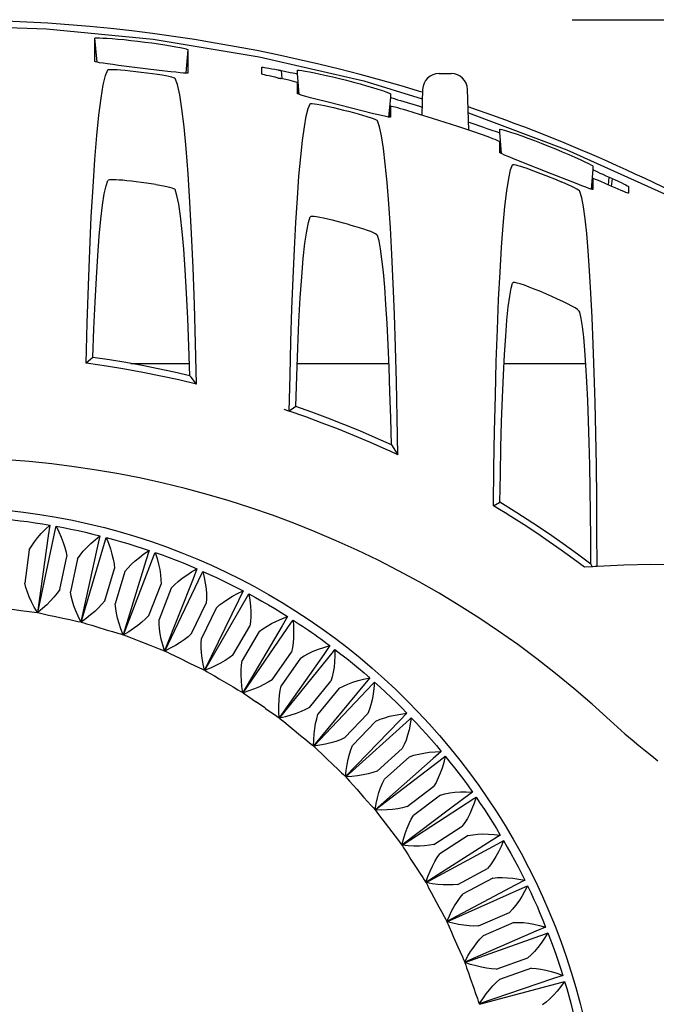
# Model space of a CAD drawing. Header units: inches. Extents: x 0 to 17, y 0 to 11.
# Tile 15 of 29: x 6.196 to 6.654, y 5.667 to 6.375. Entities that reach past the tile are written whole.
import ezdxf

# ---------------------------------------------------------------- set-up
doc = ezdxf.new("R2010")
doc.units = ezdxf.units.IN
doc.header["$LTSCALE"] = 0.935
doc.header["$MEASUREMENT"] = 0
doc.layers.get('0').update_dxf_attribs({"linetype": 'CONTINUOUS'})
doc.styles.get("Standard").update_dxf_attribs({"font": 'txt', "width": 0.8})
doc.dimstyles.new('DIMSTYLE_1', dxfattribs={"dimtxt": 0.085, "dimasz": 0.1, "dimexe": 0.09, "dimexo": 0.07, "dimgap": 0.0425, "dimtad": 0, "dimtih": 1, "dimtoh": 1, "dimzin": 4, "dimdsep": 46, "dimtxsty": 'Standard', "dimblk": '_FILLED', "dimblk1": '_FILLED', "dimblk2": '_FILLED', "dimcen": 0.09, "dimadec": 0, "dimazin": 0, "dimtfac": 1, "dimtofl": 0, "dimtmove": 0, "dimatfit": 3, "dimldrblk": '_FILLED', "dimfxl": 0, "dimtolj": 1, "dimtzin": 4, "dimarcsym": 0})

# ---------------------------------------------------------------- blocks, each defined once
blk = doc.blocks.new('_FILLED')
at = {"color": 0, "linetype": 'ByBlock'}
blk.add_solid([(0, 0), (-1, 0.2), (-1, -0.2)], dxfattribs=at)
blk = doc.blocks.new('*D3')
at = {"color": 2, "linetype": 'Continuous'}
for p, q in [((6.59343, 6.37486), (7.33672, 6.37486)), ((7.24672, 6.37486), (7.24672, 5.27876)), ((7.24672, 4.01265), (7.24672, 5.10876)), ((6.9816, 4.01265), (7.33672, 4.01265))]:
    blk.add_line(p, q, dxfattribs=at)
at = {"color": 2, "linetype": 'Continuous', "xscale": 0.1, "yscale": 0.1, "zscale": 0.1}
for p, rotation in [((7.24672, 6.37486), 90), ((7.24672, 4.01265), 270)]:
    blk.add_blockref('_FILLED', p, dxfattribs=dict(at, rotation=rotation))
at = {"color": 2, "linetype": 'Continuous', "insert": (7.24672, 5.23626), "char_height": 0.085, "width": 0.272, "attachment_point": 2, "line_spacing_factor": 0.9}
blk.add_mtext('2.36', dxfattribs=at)

msp = doc.modelspace()

# ---------------------------------------------------------------- linework, layer by layer
at = {"color": 7, "linetype": 'Continuous'}
for p, q in [((6.13769, 6.37083), (6.21507, 6.36829)), ((6.21507, 6.36829), (6.29179, 6.36077)), ((6.2499, 6.34477), (6.2499, 6.36159)), ((6.25141, 6.34428), (6.2499, 6.36159)), ((6.29179, 6.36077), (6.36802, 6.34823)), ((6.31683, 6.35329), (6.31537, 6.33661)), ((6.31683, 6.35329), (6.31683, 6.33648)), ((6.36802, 6.34823), (6.44328, 6.33076)), ((6.29605, 6.33838), (6.27632, 6.34082)), ((6.36998, 6.33574), (6.36998, 6.34071)), ((6.30455, 6.33739), (6.29605, 6.33838)), ((6.38385, 6.33825), (6.38435, 6.33255)), ((6.39557, 6.3361), (6.39557, 6.33852)), ((6.39688, 6.32109), (6.39557, 6.3361)), ((6.49753, 6.33616), (6.50621, 6.33616)), ((6.38835, 6.33148), (6.38375, 6.3325)), ((6.39557, 6.3217), (6.39557, 6.32952)), ((6.39557, 6.32952), (6.39625, 6.32176)), ((6.44328, 6.33076), (6.48549, 6.31801)), ((6.4625, 6.31914), (6.46125, 6.30483)), ((6.4625, 6.32154), (6.4625, 6.31914)), ((6.48572, 6.32476), (6.48508, 6.30627)), ((6.51904, 6.29529), (6.51801, 6.32476)), ((6.44205, 6.30927), (6.41779, 6.31542)), ((6.46182, 6.30478), (6.4625, 6.31253)), ((6.4625, 6.31253), (6.4625, 6.30472)), ((6.46976, 6.31666), (6.48351, 6.31253)), ((6.48351, 6.31253), (6.48528, 6.31198)), ((6.45046, 6.30719), (6.44205, 6.30927)), ((6.5186, 6.3079), (6.58959, 6.28131)), ((6.52951, 6.29746), (6.53189, 6.29662)), ((6.53416, 6.29002), (6.52943, 6.29172)), ((6.53189, 6.29662), (6.53622, 6.29516)), ((6.54124, 6.29368), (6.54124, 6.2961)), ((6.54256, 6.27849), (6.54124, 6.29368)), ((6.54124, 6.27929), (6.54124, 6.28711)), ((6.54124, 6.28711), (6.54195, 6.27896)), ((6.60817, 6.26954), (6.60817, 6.26715)), ((6.59685, 6.25668), (6.57902, 6.26371)), ((6.60817, 6.26715), (6.60692, 6.25284)), ((6.60749, 6.25279), (6.60817, 6.26053)), ((6.60817, 6.26053), (6.60817, 6.25273)), ((6.61943, 6.25583), (6.61993, 6.26157)), ((6.61993, 6.26157), (6.62201, 6.26064)), ((6.62201, 6.26064), (6.62151, 6.25491)), ((6.62434, 6.25381), (6.62199, 6.25487)), ((6.63376, 6.25487), (6.63376, 6.24995)), ((6.24834, 6.13195), (6.24351, 6.12774)), ((6.24522, 6.12751), (6.24351, 6.12774)), ((6.27581, 6.12752), (6.31794, 6.12752)), ((6.39544, 6.12752), (6.46146, 6.12752)), ((6.54429, 6.12752), (6.60313, 6.12752)), ((6.31824, 6.11872), (6.31827, 6.11871)), ((6.31906, 6.1177), (6.31827, 6.11871)), ((6.32299, 6.11268), (6.31906, 6.1177)), ((6.39286, 6.09546), (6.38972, 6.09323)), ((6.39445, 6.0966), (6.39286, 6.09546)), ((6.46226, 6.06435), (6.45952, 6.0656)), ((6.46776, 6.0618), (6.46226, 6.06435)), ((6.46319, 6.06901), (6.46776, 6.0618)), ((6.53677, 6.02509), (6.54137, 6.02765)), ((6.54098, 6.02255), (6.53677, 6.02509)), ((6.54515, 6.01998), (6.54098, 6.02255)), ((6.54929, 6.01741), (6.54515, 6.01998)), ((6.21737, 6.01121), (6.21631, 6.00357)), ((6.21631, 6.00357), (6.20845, 5.94838)), ((6.25346, 6.00353), (6.2518, 5.996)), ((6.20262, 5.99344), (6.19933, 5.96943)), ((6.2518, 5.996), (6.23964, 5.94159)), ((6.28884, 5.99305), (6.28659, 5.98566)), ((6.22451, 5.96498), (6.22967, 5.98865)), ((6.23736, 5.98697), (6.2322, 5.9633)), ((6.28659, 5.98566), (6.2702, 5.93238)), ((6.25695, 5.95688), (6.26395, 5.98008)), ((6.32329, 5.97982), (6.32046, 5.97263)), ((6.60826, 5.98133), (6.6022, 5.98093)), ((6.60683, 5.98317), (6.60773, 5.9813)), ((6.27149, 5.9778), (6.26449, 5.9546)), ((6.32046, 5.97263), (6.29994, 5.9208)), ((6.28865, 5.94626), (6.29745, 5.96884)), ((6.30479, 5.96598), (6.29599, 5.9434)), ((6.35659, 5.96392), (6.35321, 5.95698)), ((6.18891, 5.95098), (6.19661, 5.94993)), ((6.31943, 5.93319), (6.32997, 5.95501)), ((6.33706, 5.95158), (6.32652, 5.92976)), ((6.35321, 5.95698), (6.32869, 5.90692)), ((6.21654, 5.94658), (6.22036, 5.94572)), ((6.22036, 5.94572), (6.22796, 5.94406)), ((6.38854, 5.94547), (6.38463, 5.93881)), ((6.24757, 5.93917), (6.25131, 5.93801)), ((6.25131, 5.93801), (6.25875, 5.93576)), ((6.34908, 5.91774), (6.36131, 5.93867)), ((6.38463, 5.93881), (6.35625, 5.89083)), ((6.27791, 5.92934), (6.28155, 5.92789)), ((6.3681, 5.93469), (6.35588, 5.91377)), ((6.28155, 5.92789), (6.28879, 5.92507)), ((6.41894, 5.92456), (6.41452, 5.91823)), ((6.30739, 5.91717), (6.3109, 5.91543)), ((6.3109, 5.91543), (6.3179, 5.91205)), ((6.37744, 5.90002), (6.39126, 5.91992)), ((6.41452, 5.91823), (6.38247, 5.87262)), ((6.39773, 5.91543), (6.3839, 5.89553)), ((6.33583, 5.90271), (6.33919, 5.90071)), ((6.33919, 5.90071), (6.3459, 5.89679)), ((6.44762, 5.90133), (6.44271, 5.89537)), ((6.40431, 5.88013), (6.41965, 5.89888)), ((6.44271, 5.89537), (6.40718, 5.85242)), ((6.42575, 5.89389), (6.4104, 5.87514)), ((6.36304, 5.88607), (6.36624, 5.88382)), ((6.42954, 5.85818), (6.44631, 5.87567)), ((6.47438, 5.87593), (6.46902, 5.87037)), ((6.38886, 5.86735), (6.39187, 5.86485)), ((6.46902, 5.87037), (6.43022, 5.83034)), ((6.45199, 5.87022), (6.43522, 5.85273)), ((6.39187, 5.86485), (6.39789, 5.85993)), ((6.41314, 5.84666), (6.41594, 5.84393)), ((6.41594, 5.84393), (6.42156, 5.83855)), ((6.45297, 5.83433), (6.47106, 5.85045)), ((6.4763, 5.84457), (6.45821, 5.82845)), ((6.49906, 5.8485), (6.49328, 5.84338)), ((6.49328, 5.84338), (6.45147, 5.80651)), ((6.43571, 5.82413), (6.4383, 5.82119)), ((6.47446, 5.80871), (6.49375, 5.82336)), ((6.4383, 5.82119), (6.44347, 5.81538)), ((6.49851, 5.81709), (6.47922, 5.80244)), ((6.52152, 5.81922), (6.51536, 5.81457)), ((6.51536, 5.81457), (6.50409, 5.80612)), ((6.50409, 5.80612), (6.49426, 5.79871)), ((6.45645, 5.7999), (6.4588, 5.79676)), ((6.4588, 5.79676), (6.4635, 5.79057)), ((6.49426, 5.79871), (6.47078, 5.7811)), ((6.49387, 5.78149), (6.51425, 5.79458)), ((6.51851, 5.78795), (6.49812, 5.77486)), ((6.54161, 5.78827), (6.5351, 5.78412)), ((6.5351, 5.78412), (6.48803, 5.75425)), ((6.47523, 5.77411), (6.47732, 5.7708)), ((6.47732, 5.7708), (6.48152, 5.76426)), ((6.51108, 5.75282), (6.53243, 5.76427)), ((6.55239, 5.75221), (6.50313, 5.72612)), ((6.53615, 5.75734), (6.5148, 5.74588)), ((6.55921, 5.75584), (6.55239, 5.75221)), ((6.49192, 5.74693), (6.49375, 5.74347)), ((6.49375, 5.74347), (6.49742, 5.73662)), ((6.52599, 5.72289), (6.54818, 5.73264)), ((6.55134, 5.72543), (6.52916, 5.71569)), ((6.50643, 5.71853), (6.50798, 5.71493)), ((6.56713, 5.71905), (6.51597, 5.6969)), ((6.57421, 5.72213), (6.56713, 5.71905)), ((6.50798, 5.71493), (6.5111, 5.70781)), ((6.53851, 5.69189), (6.56139, 5.69986)), ((6.51867, 5.68907), (6.51993, 5.68536)), ((6.56398, 5.69243), (6.5411, 5.68445)), ((6.51993, 5.68536), (6.52248, 5.67802)), ((6.57922, 5.68483), (6.52648, 5.66677)), ((6.58652, 5.68735), (6.57922, 5.68483))]:
    msp.add_line(p, q, dxfattribs=at)
for points in [[(6.2499, 6.36159), (6.25028, 6.36172), (6.25136, 6.36179), (6.25317, 6.36178), (6.25562, 6.36168), (6.2587, 6.36151), (6.26232, 6.36125), (6.26642, 6.36091), (6.2709, 6.36049), (6.27568, 6.35999), (6.28065, 6.35942), (6.28572, 6.3588), (6.29074, 6.35813), (6.29559, 6.35743), (6.30016, 6.35673), (6.30434, 6.35605), (6.30804, 6.3554), (6.31118, 6.35479)], [(6.31118, 6.35479), (6.31369, 6.35427), (6.31546, 6.35384), (6.31652, 6.3535)], [(6.31652, 6.3535), (6.31662, 6.35346), (6.31669, 6.35342), (6.31675, 6.35339), (6.31679, 6.35335), (6.31682, 6.35332), (6.31683, 6.35329)], [(6.25028, 6.34456), (6.25016, 6.3446), (6.25007, 6.34464), (6.25, 6.34467), (6.24994, 6.34471), (6.24991, 6.34474), (6.2499, 6.34477)], [(6.25582, 6.34353), (6.25325, 6.34394), (6.25142, 6.34428), (6.25028, 6.34456)], [(6.27632, 6.34082), (6.26691, 6.34201), (6.26272, 6.34256), (6.259, 6.34307), (6.25582, 6.34353)], [(6.36998, 6.34071), (6.3702, 6.34074), (6.37085, 6.34069), (6.37192, 6.34054), (6.37336, 6.34031), (6.37512, 6.34), (6.37715, 6.33962), (6.37936, 6.3392), (6.38168, 6.33871)], [(6.24351, 6.12774), (6.24427, 6.15648), (6.24514, 6.18359), (6.24615, 6.20917), (6.24727, 6.23293), (6.24849, 6.25467), (6.24981, 6.27424), (6.25122, 6.29147), (6.2527, 6.30626), (6.25425, 6.31845), (6.25585, 6.32798), (6.25748, 6.33471), (6.25915, 6.33869)], [(6.25915, 6.33869), (6.25956, 6.33892), (6.26045, 6.33906), (6.26182, 6.33911), (6.26362, 6.33908), (6.2658, 6.33896), (6.2683, 6.33877)], [(6.2683, 6.33877), (6.27162, 6.33847), (6.27528, 6.33811), (6.27919, 6.33768), (6.28324, 6.3372), (6.28729, 6.33668), (6.29123, 6.33614), (6.29491, 6.33561), (6.29826, 6.33507)], [(6.29826, 6.33507), (6.30081, 6.33463), (6.30303, 6.3342), (6.30486, 6.33378), (6.30625, 6.33338), (6.30716, 6.33302), (6.30758, 6.33267)], [(6.31683, 6.33648), (6.31646, 6.33636), (6.31539, 6.33636), (6.31362, 6.33647), (6.31119, 6.33668), (6.30813, 6.33699), (6.30455, 6.33739)], [(6.32299, 6.11268), (6.32229, 6.14211), (6.32146, 6.16998), (6.3205, 6.19637), (6.31941, 6.22099), (6.31821, 6.24359), (6.31691, 6.26403), (6.31552, 6.2821), (6.31404, 6.29769), (6.3125, 6.31062), (6.3109, 6.32083), (6.30926, 6.32816), (6.30758, 6.33267)], [(6.38178, 6.33291), (6.37946, 6.33342), (6.37723, 6.33389), (6.37516, 6.33435), (6.37335, 6.33478), (6.37188, 6.33513), (6.37082, 6.33542), (6.37018, 6.33562), (6.36998, 6.33574)], [(6.38169, 6.33871), (6.38205, 6.33858), (6.38242, 6.3385), (6.38312, 6.33846)], [(6.38179, 6.33291), (6.38211, 6.33278), (6.38244, 6.33271)], [(6.38244, 6.33271), (6.3831, 6.33271), (6.38342, 6.33263), (6.38375, 6.3325)], [(6.38312, 6.33846), (6.38348, 6.33838), (6.38385, 6.33825)], [(6.38385, 6.33825), (6.38618, 6.33775), (6.39047, 6.3369)], [(6.39047, 6.3369), (6.39225, 6.33656), (6.39369, 6.3363), (6.39474, 6.33614), (6.39536, 6.33607), (6.39557, 6.3361)], [(6.39557, 6.33852), (6.39592, 6.33861), (6.39696, 6.33854), (6.39871, 6.33831), (6.40112, 6.33791)], [(6.40112, 6.33791), (6.4042, 6.33734), (6.40783, 6.33662), (6.4119, 6.33576), (6.41633, 6.33478), (6.42103, 6.33368), (6.42591, 6.3325), (6.43091, 6.33124), (6.4359, 6.32993), (6.44077, 6.3286), (6.44539, 6.3273), (6.44969, 6.32603), (6.45353, 6.32486), (6.45673, 6.32382)], [(6.39557, 6.32952), (6.39535, 6.32965), (6.3947, 6.32987), (6.39362, 6.33018), (6.39217, 6.33056), (6.39039, 6.331), (6.38835, 6.33148)], [(6.39597, 6.32143), (6.39585, 6.32149), (6.39575, 6.32154), (6.39567, 6.32159), (6.39561, 6.32163), (6.39558, 6.32167), (6.39557, 6.3217)], [(6.40169, 6.31965), (6.39906, 6.3204), (6.39716, 6.32099), (6.39597, 6.32143)], [(6.41779, 6.31542), (6.40884, 6.31773), (6.40497, 6.31875), (6.40169, 6.31965)], [(6.45673, 6.32382), (6.45929, 6.32295), (6.46109, 6.32227), (6.46219, 6.32179)], [(6.46219, 6.32179), (6.46228, 6.32174), (6.46236, 6.32169), (6.46242, 6.32164), (6.46246, 6.3216), (6.46249, 6.32157), (6.4625, 6.32154)], [(6.4625, 6.31914), (6.46271, 6.319), (6.46337, 6.31874), (6.46445, 6.31835), (6.46591, 6.31787), (6.46771, 6.3173), (6.46976, 6.31666)], [(6.38972, 6.09323), (6.39026, 6.11886), (6.39091, 6.14337), (6.39165, 6.16682), (6.3925, 6.189), (6.39343, 6.20976), (6.39446, 6.22897), (6.39556, 6.24651), (6.39673, 6.26227), (6.39797, 6.27613), (6.39926, 6.28803), (6.4006, 6.29785), (6.40198, 6.30556), (6.40338, 6.31105), (6.40482, 6.31435)], [(6.40482, 6.31436), (6.40528, 6.31456), (6.40628, 6.31459), (6.40783, 6.31444), (6.40988, 6.31413), (6.41235, 6.31368), (6.41518, 6.31308)], [(6.41518, 6.31308), (6.41824, 6.3124), (6.42158, 6.31164), (6.42513, 6.31078), (6.42878, 6.30988), (6.43239, 6.30895), (6.43593, 6.30801), (6.43934, 6.30708), (6.44253, 6.30616)], [(6.4743, 6.30952), (6.47204, 6.31019), (6.46983, 6.3108), (6.46777, 6.31136), (6.46595, 6.31183), (6.46446, 6.3122), (6.46337, 6.31244), (6.46271, 6.31254), (6.4625, 6.31253)], [(6.44253, 6.30616), (6.44548, 6.30528), (6.44804, 6.30446), (6.45013, 6.30372), (6.45172, 6.30306), (6.45277, 6.3025), (6.45325, 6.30203)], [(6.4625, 6.30472), (6.46216, 6.30465), (6.46114, 6.30478), (6.45944, 6.3051), (6.45708, 6.30561), (6.45404, 6.30632), (6.45046, 6.30719)], [(6.52943, 6.29172), (6.5203, 6.29487), (6.51115, 6.29795), (6.50197, 6.30095), (6.49277, 6.30388), (6.48355, 6.30674), (6.4743, 6.30952)], [(6.46776, 6.0618), (6.46734, 6.08855), (6.4668, 6.1143), (6.46614, 6.13916), (6.46538, 6.16285), (6.4645, 6.18517), (6.46354, 6.20599), (6.46248, 6.22513), (6.46134, 6.24246), (6.46012, 6.25783), (6.45884, 6.27115), (6.4575, 6.28231), (6.45611, 6.29122), (6.4547, 6.29778), (6.45325, 6.30203)], [(6.51884, 6.30114), (6.52035, 6.30063), (6.5295, 6.29746)], [(6.53622, 6.29516), (6.53801, 6.29457), (6.53944, 6.29413), (6.54046, 6.29382), (6.54105, 6.29367), (6.54124, 6.29368)], [(6.54124, 6.2961), (6.54125, 6.29613), (6.54128, 6.29615), (6.54133, 6.29616), (6.5414, 6.29616), (6.5415, 6.29615), (6.5415, 6.29615)], [(6.54161, 6.29614), (6.5427, 6.29591), (6.54438, 6.29545), (6.54668, 6.29476)], [(6.54668, 6.29476), (6.54957, 6.29382), (6.55305, 6.29265), (6.55702, 6.29126), (6.56139, 6.28967), (6.5661, 6.28792), (6.57109, 6.286), (6.5762, 6.28399), (6.58128, 6.28193), (6.58622, 6.27987), (6.59086, 6.27789), (6.59517, 6.276), (6.59913, 6.27421), (6.6025, 6.27263), (6.60502, 6.27139), (6.6068, 6.27046), (6.60785, 6.26985), (6.60817, 6.26954)], [(6.54124, 6.28711), (6.54103, 6.28727), (6.54039, 6.28757), (6.53935, 6.28802), (6.53793, 6.28859), (6.53619, 6.28926), (6.53416, 6.29002)], [(6.54167, 6.27894), (6.54154, 6.27902), (6.54143, 6.27909), (6.54135, 6.27915), (6.54129, 6.27921), (6.54125, 6.27925), (6.54124, 6.27929)], [(6.54736, 6.27638), (6.54472, 6.2775), (6.54283, 6.27835), (6.54167, 6.27894)], [(6.57902, 6.26371), (6.55477, 6.27336), (6.5507, 6.275), (6.54736, 6.27638)], [(6.58959, 6.28131), (6.65988, 6.24961), (6.72825, 6.21325)], [(6.53677, 6.02509), (6.53706, 6.05243), (6.53748, 6.07885), (6.53803, 6.10444), (6.5387, 6.12888), (6.5395, 6.15196), (6.5404, 6.17348), (6.5414, 6.19325), (6.5425, 6.21112), (6.54368, 6.22691), (6.54494, 6.24049), (6.54626, 6.25173), (6.54763, 6.26053), (6.54904, 6.26676), (6.55049, 6.27046)], [(6.55049, 6.27047), (6.55085, 6.27064), (6.55161, 6.27063), (6.55275, 6.27043), (6.55424, 6.27006), (6.55607, 6.26952), (6.55824, 6.26882), (6.56073, 6.26796), (6.56351, 6.26695)], [(6.56351, 6.26695), (6.57058, 6.26429), (6.57435, 6.26282)], [(6.57435, 6.26282), (6.58181, 6.25981), (6.58529, 6.25833)], [(6.60817, 6.26715), (6.60838, 6.26697), (6.60903, 6.26662), (6.6101, 6.26608), (6.61156, 6.26538), (6.61334, 6.26455), (6.61539, 6.26361)], [(6.61539, 6.26361), (6.61761, 6.26262), (6.61993, 6.26157)], [(6.24834, 6.13195), (6.2491, 6.15252), (6.24995, 6.17156), (6.25089, 6.18913), (6.2519, 6.20504), (6.25299, 6.21914), (6.25413, 6.23132), (6.25533, 6.24148), (6.25658, 6.24955), (6.25785, 6.25543), (6.25915, 6.25914)], [(6.27272, 6.25903), (6.26991, 6.25932), (6.26734, 6.25953), (6.26506, 6.25968), (6.26311, 6.25975), (6.26152, 6.25973), (6.26032, 6.25962), (6.25953, 6.25943), (6.25915, 6.25914)], [(6.2938, 6.25624), (6.29044, 6.25676), (6.2869, 6.25727), (6.28325, 6.25777), (6.27959, 6.25824), (6.27607, 6.25866), (6.27272, 6.25903)], [(6.2938, 6.25624), (6.29667, 6.25576), (6.29927, 6.25529), (6.30157, 6.25483), (6.30354, 6.25438), (6.30514, 6.25393), (6.30637, 6.2535), (6.30719, 6.25308), (6.30758, 6.25267)], [(6.59892, 6.25116), (6.59855, 6.25165), (6.59778, 6.25226), (6.59661, 6.253), (6.59506, 6.25386), (6.59312, 6.25483), (6.59082, 6.25591), (6.5882, 6.25707), (6.58529, 6.25833)], [(6.60817, 6.25273), (6.60782, 6.25271), (6.60686, 6.25297), (6.6053, 6.25349), (6.60313, 6.25428), (6.60027, 6.25535), (6.59685, 6.25668)], [(6.61008, 6.25992), (6.60901, 6.26032), (6.60837, 6.26051), (6.60817, 6.26053)], [(6.61338, 6.25861), (6.61156, 6.25935), (6.61008, 6.25992)], [(6.62199, 6.25487), (6.61767, 6.2568), (6.61338, 6.25861)], [(6.62201, 6.26064), (6.62424, 6.25961), (6.62643, 6.25862), (6.6285, 6.25764)], [(6.6285, 6.25764), (6.63033, 6.25675), (6.63183, 6.256), (6.63291, 6.25542), (6.63355, 6.25505), (6.63376, 6.25487)], [(6.31824, 6.11872), (6.31752, 6.14005), (6.3167, 6.15985), (6.3158, 6.1782), (6.3148, 6.19487), (6.31373, 6.2097), (6.3126, 6.22259), (6.3114, 6.23341), (6.31016, 6.24208), (6.30889, 6.24849), (6.30758, 6.25267)], [(6.61125, 5.98163), (6.61119, 6.00607), (6.61103, 6.03014), (6.61074, 6.05392), (6.61035, 6.07713), (6.60985, 6.09957), (6.60924, 6.12106), (6.60854, 6.14142), (6.60775, 6.1605), (6.60686, 6.17815), (6.6059, 6.19422), (6.60487, 6.20857), (6.60377, 6.22111), (6.60262, 6.23171), (6.60142, 6.24031), (6.60019, 6.24677), (6.59892, 6.25115)], [(6.63376, 6.24995), (6.63354, 6.24998), (6.6329, 6.25019), (6.63185, 6.2506), (6.63041, 6.2512), (6.62863, 6.25195), (6.62434, 6.25381)], [(6.39445, 6.0966), (6.3951, 6.11843), (6.39586, 6.13872), (6.39673, 6.15755), (6.39769, 6.17467), (6.39873, 6.18987), (6.39985, 6.20304), (6.40102, 6.21401), (6.40225, 6.22272), (6.40352, 6.22902), (6.40482, 6.23295)], [(6.42074, 6.23053), (6.41746, 6.23134), (6.41444, 6.23203), (6.41174, 6.2326), (6.40943, 6.23302), (6.40756, 6.23326), (6.40616, 6.23334), (6.40524, 6.23323), (6.40482, 6.23295)], [(6.4369, 6.22612), (6.43425, 6.2269), (6.43153, 6.22766), (6.42879, 6.22841), (6.42606, 6.22915), (6.42074, 6.23053)], [(6.45325, 6.21964), (6.4528, 6.2202), (6.45183, 6.22085), (6.45037, 6.22157), (6.44843, 6.22237), (6.44608, 6.22324), (6.44334, 6.22415), (6.44026, 6.22511), (6.4369, 6.22612)], [(6.46319, 6.06901), (6.46274, 6.08848), (6.46221, 6.10697), (6.46159, 6.12453), (6.46089, 6.14099), (6.46012, 6.15619), (6.45929, 6.17005), (6.45839, 6.18244), (6.45744, 6.19329), (6.45644, 6.20249), (6.45541, 6.20999), (6.45434, 6.2157), (6.45325, 6.21963)], [(6.54137, 6.02765), (6.54167, 6.0478), (6.54207, 6.06708), (6.54257, 6.08557), (6.54317, 6.103), (6.54386, 6.11917), (6.54463, 6.13393), (6.54547, 6.14711), (6.54638, 6.1586), (6.54735, 6.16825), (6.54836, 6.176), (6.54941, 6.1817), (6.55049, 6.18541)], [(6.59892, 6.16435), (6.59837, 6.16523), (6.59718, 6.16627), (6.59538, 6.16749), (6.593, 6.16888), (6.59003, 6.17043), (6.58657, 6.17212), (6.58272, 6.17391), (6.57858, 6.17576), (6.57426, 6.17763), (6.57, 6.17944), (6.56609, 6.18105), (6.56242, 6.18249), (6.55891, 6.18378), (6.55593, 6.1848), (6.5537, 6.18543), (6.55207, 6.18574), (6.55098, 6.18573), (6.55049, 6.18541)], [(6.60683, 5.98317), (6.60677, 6.00157), (6.60663, 6.01958), (6.60639, 6.03726), (6.60606, 6.05439), (6.60564, 6.07079), (6.60515, 6.08633), (6.60457, 6.10086), (6.60393, 6.11425), (6.60322, 6.12636), (6.60245, 6.1371), (6.60162, 6.14635), (6.60076, 6.15403), (6.59985, 6.16001), (6.59892, 6.16434)], [(6.32301, 6.11268), (6.31016, 6.1157), (6.29726, 6.1185), (6.28431, 6.12108), (6.27131, 6.12344), (6.25828, 6.12559), (6.24522, 6.12751)], [(6.31816, 6.11876), (6.30685, 6.12134), (6.2954, 6.12378), (6.28381, 6.12606), (6.27209, 6.12819), (6.26026, 6.13015), (6.24832, 6.13195)], [(6.38576, 6.09457), (6.38906, 6.09346), (6.38972, 6.09323)], [(6.45952, 6.06559), (6.4482, 6.07062), (6.43674, 6.07549), (6.42517, 6.08018), (6.41347, 6.0847), (6.40165, 6.08906), (6.38972, 6.09323)], [(6.46319, 6.06901), (6.45185, 6.07409), (6.44045, 6.07898), (6.42901, 6.08367), (6.41751, 6.08818), (6.40598, 6.09248), (6.3944, 6.0966)], [(6.60683, 5.98317), (6.59706, 5.99047), (6.58685, 5.99783), (6.57618, 6.00525), (6.56505, 6.0127), (6.55345, 6.02018), (6.54137, 6.02765)], [(6.18538, 6.01559), (6.19073, 6.01505), (6.19608, 6.01443), (6.20142, 6.01374), (6.20675, 6.01297), (6.21207, 6.01213), (6.21737, 6.01121)], [(6.6022, 5.98093), (6.59397, 5.98707), (6.5855, 5.99319), (6.57681, 5.99929), (6.56788, 6.00536), (6.55871, 6.01141), (6.54929, 6.01741)], [(6.20262, 5.99344), (6.20434, 5.99634), (6.20634, 5.99925), (6.20863, 6.00217), (6.21121, 6.00512), (6.21413, 6.00814), (6.21737, 6.01121)], [(6.20871, 5.94833), (6.22152, 6.00864), (6.22191, 6.01041)], [(6.22191, 6.01041), (6.22392, 6.00637), (6.22564, 6.00249), (6.22707, 5.99878), (6.22821, 5.99523), (6.22908, 5.99186), (6.22967, 5.98865)], [(6.22191, 6.01041), (6.22721, 6.00945), (6.23249, 6.00841), (6.23776, 6.0073), (6.24301, 6.00612), (6.24825, 6.00486), (6.25346, 6.00353)], [(6.23736, 5.98697), (6.23929, 5.98972), (6.24152, 5.99247), (6.24403, 5.9952), (6.24685, 5.99795), (6.25, 6.00073), (6.25346, 6.00353)], [(6.23989, 5.94153), (6.2574, 6.00064), (6.25792, 6.00238)], [(6.25792, 6.00238), (6.2596, 5.9982), (6.26101, 5.99422), (6.26214, 5.99041), (6.26301, 5.98679), (6.26361, 5.98334), (6.26395, 5.98008)], [(6.25792, 6.00238), (6.26313, 6.001), (6.26831, 5.99955), (6.27348, 5.99803), (6.27863, 5.99644), (6.28375, 5.99478), (6.28884, 5.99305)], [(6.27149, 5.9778), (6.27361, 5.98037), (6.27605, 5.98293), (6.27878, 5.98548), (6.28183, 5.98801), (6.28518, 5.99054), (6.28884, 5.99305)], [(6.27045, 5.93229), (6.29254, 5.98986), (6.2932, 5.99154)], [(6.2932, 5.99154), (6.29455, 5.98724), (6.29564, 5.98315), (6.29647, 5.97927), (6.29704, 5.9756), (6.29737, 5.97212), (6.29745, 5.96884)], [(6.2932, 5.99154), (6.29828, 5.98976), (6.30333, 5.98791), (6.30836, 5.98599), (6.31337, 5.984), (6.31834, 5.98194), (6.32329, 5.97982)], [(6.30479, 5.96598), (6.30711, 5.96838), (6.30974, 5.97074), (6.31267, 5.97306), (6.3159, 5.97535), (6.31944, 5.9776), (6.32329, 5.97982)], [(6.61125, 5.98157), (6.60976, 5.98144), (6.60826, 5.98133)], [(6.72825, 5.98203), (6.68899, 5.98239), (6.66944, 5.9827), (6.64996, 5.98282), (6.63056, 5.9824), (6.61125, 5.98157)], [(6.30018, 5.92069), (6.32672, 5.97635), (6.32751, 5.97798)], [(6.32751, 5.97798), (6.32852, 5.97357), (6.32929, 5.96941), (6.32981, 5.96547), (6.33009, 5.96177), (6.33015, 5.95828), (6.32997, 5.95501)], [(6.32751, 5.97798), (6.33244, 5.9758), (6.33733, 5.97356), (6.3422, 5.97125), (6.34703, 5.96888), (6.35183, 5.96643), (6.35659, 5.96392)], [(6.20845, 5.94838), (6.20621, 5.95227), (6.20427, 5.95599), (6.20262, 5.95955), (6.20126, 5.96296), (6.20016, 5.96626), (6.19933, 5.96943)], [(6.22451, 5.96498), (6.2226, 5.96223), (6.2204, 5.95948), (6.21793, 5.95672), (6.21516, 5.95396), (6.21208, 5.95116), (6.20871, 5.94833)], [(6.23964, 5.94159), (6.23771, 5.94565), (6.23607, 5.94951), (6.23472, 5.95315), (6.23363, 5.95663), (6.23279, 5.96002), (6.2322, 5.9633)], [(6.32891, 5.9068), (6.35974, 5.96019), (6.36065, 5.96176)], [(6.33706, 5.95158), (6.33956, 5.95379), (6.34236, 5.95593), (6.34547, 5.95802), (6.34888, 5.96005), (6.35258, 5.96202), (6.35659, 5.96392)], [(6.36065, 5.96176), (6.36132, 5.95728), (6.36175, 5.95305), (6.36196, 5.9491), (6.36196, 5.94539), (6.36174, 5.94191), (6.36131, 5.93867)], [(6.36065, 5.96176), (6.36539, 5.95921), (6.3701, 5.95659), (6.37477, 5.9539), (6.3794, 5.95116), (6.38399, 5.94834), (6.38854, 5.94547)], [(6.25695, 5.95688), (6.25482, 5.95428), (6.25241, 5.95171), (6.24973, 5.94916), (6.24676, 5.94662), (6.24347, 5.94407), (6.23989, 5.94153)], [(6.2702, 5.93238), (6.26859, 5.93659), (6.26725, 5.94057), (6.26619, 5.94433), (6.26538, 5.9479), (6.26481, 5.95133), (6.26449, 5.9546)], [(6.19661, 5.94993), (6.2005, 5.94942), (6.20443, 5.94889)], [(6.20443, 5.94889), (6.20643, 5.94863), (6.20845, 5.94838)], [(6.20871, 5.94833), (6.2107, 5.94787), (6.21267, 5.94743), (6.21654, 5.94658)], [(6.22796, 5.94406), (6.23179, 5.94326), (6.23567, 5.94241)], [(6.28865, 5.94626), (6.28633, 5.94384), (6.28373, 5.94146), (6.28085, 5.93913), (6.27769, 5.93684), (6.27422, 5.93456), (6.27045, 5.93229)], [(6.29994, 5.9208), (6.29867, 5.92512), (6.29765, 5.9292), (6.29688, 5.93303), (6.29636, 5.93665), (6.29606, 5.94011), (6.29599, 5.9434)], [(6.35647, 5.89069), (6.39139, 5.9415), (6.39242, 5.94299)], [(6.3681, 5.93469), (6.37077, 5.9367), (6.37373, 5.93862), (6.37699, 5.94046), (6.38055, 5.94221), (6.3844, 5.94388), (6.38854, 5.94547)], [(6.39242, 5.94299), (6.39273, 5.93847), (6.39284, 5.93423), (6.39274, 5.93026), (6.39244, 5.92657), (6.39195, 5.92312), (6.39126, 5.91992)], [(6.39242, 5.94299), (6.39469, 5.94154), (6.39695, 5.94007), (6.3992, 5.93859), (6.40143, 5.93709), (6.40366, 5.93558), (6.40588, 5.93405)], [(6.23567, 5.94241), (6.23765, 5.942), (6.23964, 5.94159)], [(6.23989, 5.94153), (6.24184, 5.94091), (6.24377, 5.94031), (6.24757, 5.93917)], [(6.25875, 5.93576), (6.26251, 5.93466), (6.26631, 5.93351)], [(6.26631, 5.93351), (6.26824, 5.93294), (6.2702, 5.93238)], [(6.27045, 5.93229), (6.27234, 5.93153), (6.27421, 5.93078), (6.27791, 5.92934)], [(6.31943, 5.93319), (6.31692, 5.93096), (6.31414, 5.92879), (6.3111, 5.9267), (6.30776, 5.92466), (6.30412, 5.92265), (6.30018, 5.92069)], [(6.32869, 5.90692), (6.32776, 5.9113), (6.32706, 5.91545), (6.3266, 5.91935), (6.32635, 5.92302), (6.32633, 5.9265), (6.32652, 5.92976)], [(6.40588, 5.93405), (6.40808, 5.93251), (6.41028, 5.93095), (6.41246, 5.92937), (6.41463, 5.92778), (6.4168, 5.92618), (6.41894, 5.92456)], [(6.28879, 5.92507), (6.29245, 5.92367), (6.29615, 5.92223)], [(6.29615, 5.92223), (6.29804, 5.92151), (6.29994, 5.9208)], [(6.38268, 5.87247), (6.42148, 5.92039), (6.42262, 5.92179)], [(6.39773, 5.91543), (6.40054, 5.91721), (6.40365, 5.9189), (6.40704, 5.92047), (6.41072, 5.92194), (6.41469, 5.92331), (6.41894, 5.92456)], [(6.42262, 5.92179), (6.42257, 5.91724), (6.42235, 5.913), (6.42194, 5.90907), (6.42135, 5.90542), (6.42059, 5.90202), (6.41965, 5.89888)], [(6.42262, 5.92179), (6.4269, 5.91852), (6.43114, 5.9152), (6.43533, 5.91182), (6.43948, 5.90838), (6.44357, 5.90489), (6.44762, 5.90133)], [(6.30018, 5.92069), (6.30201, 5.91978), (6.30382, 5.91889), (6.30739, 5.91717)], [(6.34908, 5.91774), (6.34641, 5.91572), (6.34348, 5.91378), (6.34028, 5.91193), (6.33679, 5.91016), (6.333, 5.90844), (6.32891, 5.9068)], [(6.3179, 5.91205), (6.32145, 5.91037), (6.32502, 5.90865)], [(6.32502, 5.90865), (6.32684, 5.90778), (6.32869, 5.90692)], [(6.35625, 5.89083), (6.35567, 5.89527), (6.3553, 5.89946), (6.35514, 5.90338), (6.35519, 5.90706), (6.35543, 5.91053), (6.35588, 5.91377)], [(6.32891, 5.9068), (6.33066, 5.90575), (6.3324, 5.90471), (6.33583, 5.90271)], [(6.42575, 5.89389), (6.4287, 5.89545), (6.43193, 5.89689), (6.43543, 5.89819), (6.43921, 5.89937), (6.44327, 5.90042), (6.44762, 5.90133)], [(6.3459, 5.89679), (6.3493, 5.89484), (6.35273, 5.89284)], [(6.37744, 5.90002), (6.37461, 5.89821), (6.37153, 5.8965), (6.3682, 5.89491), (6.36459, 5.89342), (6.36068, 5.89201), (6.35647, 5.89069)], [(6.38247, 5.87262), (6.38224, 5.8771), (6.3822, 5.88131), (6.38235, 5.88523), (6.38268, 5.88889), (6.3832, 5.89233), (6.3839, 5.89553)], [(6.40737, 5.85225), (6.44981, 5.89697), (6.45106, 5.89828)], [(6.45106, 5.89828), (6.45066, 5.89376), (6.4501, 5.88955), (6.44938, 5.88566), (6.44851, 5.88207), (6.44749, 5.87873), (6.44631, 5.87567)], [(6.45106, 5.89828), (6.45508, 5.89469), (6.45904, 5.89105), (6.46295, 5.88735), (6.46681, 5.88359), (6.47062, 5.87979), (6.47438, 5.87593)], [(6.35273, 5.89284), (6.35448, 5.89183), (6.35625, 5.89083)], [(6.35647, 5.89069), (6.35813, 5.8895), (6.35978, 5.88834), (6.36304, 5.88607)], [(6.37262, 5.87938), (6.37211, 5.87974), (6.36624, 5.88382)], [(6.37262, 5.87938), (6.37586, 5.87717), (6.37912, 5.8749)], [(6.40431, 5.88013), (6.40138, 5.87855), (6.39818, 5.8771), (6.39471, 5.87577), (6.39097, 5.87455), (6.38696, 5.87345), (6.38268, 5.87247)], [(6.37912, 5.8749), (6.38078, 5.87377), (6.38247, 5.87262)], [(6.38268, 5.87247), (6.38424, 5.87116), (6.38579, 5.86987), (6.38886, 5.86735)], [(6.40718, 5.85242), (6.4073, 5.8569), (6.40759, 5.8611), (6.40805, 5.86499), (6.40867, 5.86861), (6.40945, 5.872), (6.4104, 5.87514)], [(6.4304, 5.83015), (6.47622, 5.87141), (6.47757, 5.87261)], [(6.45199, 5.87022), (6.45506, 5.87155), (6.45839, 5.87273), (6.46198, 5.87375), (6.46584, 5.87463), (6.46997, 5.87535), (6.47438, 5.87593)], [(6.47757, 5.87261), (6.47682, 5.86814), (6.47593, 5.86398), (6.47491, 5.86016), (6.47376, 5.85665), (6.47247, 5.85341), (6.47106, 5.85045)], [(6.47757, 5.87261), (6.48129, 5.86872), (6.48496, 5.86478), (6.48857, 5.86078), (6.49212, 5.85674), (6.49562, 5.85264), (6.49906, 5.8485)], [(6.62062, 5.87077), (6.62607, 5.8658), (6.63134, 5.86112), (6.63642, 5.85673), (6.64132, 5.85262), (6.64604, 5.84876), (6.65059, 5.84516), (6.65498, 5.84179)], [(6.39789, 5.85993), (6.40094, 5.85747), (6.40401, 5.85495)], [(6.42954, 5.85818), (6.42649, 5.85684), (6.42319, 5.85565), (6.41963, 5.85459), (6.41581, 5.85367), (6.41172, 5.85289), (6.40737, 5.85225)], [(6.40401, 5.85495), (6.40558, 5.85369), (6.40718, 5.85242)], [(6.40737, 5.85225), (6.40883, 5.85082), (6.41027, 5.84941), (6.41314, 5.84666)], [(6.43022, 5.83034), (6.4307, 5.83479), (6.43132, 5.83895), (6.43208, 5.84281), (6.43298, 5.84638), (6.43403, 5.84969), (6.43522, 5.85273)], [(6.45163, 5.80632), (6.50055, 5.84385), (6.50199, 5.84495)], [(6.4763, 5.84457), (6.47946, 5.84566), (6.48287, 5.84657), (6.48653, 5.84731), (6.49045, 5.84788), (6.49462, 5.84827), (6.49906, 5.8485)], [(6.50199, 5.84495), (6.50088, 5.84054), (6.49967, 5.83647), (6.49835, 5.83275), (6.49693, 5.82933), (6.4954, 5.8262), (6.49375, 5.82336)], [(6.50199, 5.84495), (6.50539, 5.84077), (6.50873, 5.83656), (6.51202, 5.83229), (6.51525, 5.82798), (6.51841, 5.82362), (6.52152, 5.81922)], [(6.42156, 5.83855), (6.42441, 5.83586), (6.42727, 5.83311)], [(6.42727, 5.83311), (6.42874, 5.83173), (6.43022, 5.83034)], [(6.45297, 5.83433), (6.44982, 5.83323), (6.44643, 5.8323), (6.4428, 5.83152), (6.43893, 5.83091), (6.43479, 5.83045), (6.4304, 5.83015)], [(6.4304, 5.83015), (6.43174, 5.82861), (6.43307, 5.82709), (6.43571, 5.82413)], [(6.45147, 5.80651), (6.45229, 5.81092), (6.45323, 5.81502), (6.45429, 5.8188), (6.45548, 5.82229), (6.45678, 5.82551), (6.45821, 5.82845)], [(6.47092, 5.78089), (6.52263, 5.81447), (6.52416, 5.81545)], [(6.49851, 5.81709), (6.50176, 5.81792), (6.50523, 5.81857), (6.50894, 5.81902), (6.51288, 5.81927), (6.51707, 5.81934), (6.52152, 5.81922)], [(6.52416, 5.81545), (6.52271, 5.81115), (6.52118, 5.80718), (6.51958, 5.80357), (6.51789, 5.80028), (6.51612, 5.79728), (6.51425, 5.79458)], [(6.52416, 5.81545), (6.52722, 5.81102), (6.53022, 5.80656), (6.53317, 5.80204), (6.53604, 5.79749), (6.53886, 5.7929), (6.54161, 5.78827)], [(6.44347, 5.81538), (6.4461, 5.81248), (6.44874, 5.80951)], [(6.44874, 5.80951), (6.45009, 5.80802), (6.45147, 5.80651)], [(6.47446, 5.80871), (6.47123, 5.80786), (6.46778, 5.8072), (6.4641, 5.80671), (6.46019, 5.8064), (6.45603, 5.80627), (6.45163, 5.80632)], [(6.45163, 5.80632), (6.45285, 5.80467), (6.45405, 5.80306), (6.45645, 5.7999)], [(6.47078, 5.7811), (6.47194, 5.78543), (6.4732, 5.78944), (6.47456, 5.79312), (6.47601, 5.79651), (6.47756, 5.79962), (6.47922, 5.80244)], [(6.4635, 5.79057), (6.46589, 5.78747), (6.46829, 5.7843)], [(6.51851, 5.78795), (6.52181, 5.78853), (6.52532, 5.7889), (6.52905, 5.78905), (6.533, 5.789), (6.53719, 5.78874), (6.54161, 5.78827)], [(6.46829, 5.7843), (6.46952, 5.78271), (6.47078, 5.7811)], [(6.49387, 5.78149), (6.49058, 5.78089), (6.48709, 5.7805), (6.48339, 5.78031), (6.47947, 5.78031), (6.47531, 5.7805), (6.47092, 5.78089)], [(6.47092, 5.78089), (6.47201, 5.77916), (6.47308, 5.77745), (6.47523, 5.77411)], [(6.48816, 5.75403), (6.54235, 5.78345), (6.54394, 5.7843)], [(6.54394, 5.7843), (6.54216, 5.78013), (6.54033, 5.7763), (6.53844, 5.77282), (6.53651, 5.76967), (6.5345, 5.76682), (6.53243, 5.76427)], [(6.54394, 5.7843), (6.54665, 5.77965), (6.54929, 5.77496), (6.55187, 5.77023), (6.55438, 5.76547), (6.55683, 5.76067), (6.55921, 5.75584)], [(6.48803, 5.75425), (6.48953, 5.75847), (6.4911, 5.76237), (6.49274, 5.76594), (6.49446, 5.7692), (6.49625, 5.77218), (6.49812, 5.77486)], [(6.48152, 5.76426), (6.48366, 5.76098), (6.48581, 5.75764)], [(6.48581, 5.75764), (6.48691, 5.75595), (6.48803, 5.75425)], [(6.51108, 5.75282), (6.50776, 5.75249), (6.50424, 5.75237), (6.50054, 5.75247), (6.49663, 5.75277), (6.49251, 5.75329), (6.48816, 5.75403)], [(6.48816, 5.75403), (6.48911, 5.75222), (6.49005, 5.75043), (6.49192, 5.74693)], [(6.50324, 5.72589), (6.55957, 5.75097), (6.56122, 5.7517)], [(6.53615, 5.75734), (6.53949, 5.75765), (6.54302, 5.75774), (6.54675, 5.75761), (6.55068, 5.75724), (6.55484, 5.75666), (6.55921, 5.75584)], [(6.56122, 5.7517), (6.55912, 5.74768), (6.55699, 5.744), (6.55484, 5.74069), (6.55266, 5.7377), (6.55044, 5.73501), (6.54818, 5.73264)], [(6.56122, 5.7517), (6.56356, 5.74685), (6.56582, 5.74197), (6.56802, 5.73705), (6.57016, 5.73211), (6.57222, 5.72713), (6.57421, 5.72213)], [(6.50313, 5.72612), (6.50495, 5.73021), (6.50682, 5.73398), (6.50874, 5.73741), (6.51071, 5.74053), (6.51273, 5.74336), (6.5148, 5.74588)], [(6.49742, 5.73662), (6.49836, 5.7349), (6.4993, 5.73318), (6.50118, 5.72968)], [(6.50118, 5.72968), (6.50214, 5.72791), (6.50313, 5.72612)], [(6.52599, 5.72289), (6.52266, 5.72282), (6.51914, 5.72298), (6.51546, 5.72337), (6.51158, 5.72398), (6.50751, 5.72482), (6.50324, 5.72589)], [(6.50324, 5.72589), (6.50404, 5.72401), (6.50484, 5.72216), (6.50643, 5.71853)], [(6.55134, 5.72543), (6.5547, 5.72548), (6.55823, 5.72529), (6.56193, 5.72487), (6.56582, 5.7242), (6.56991, 5.72329), (6.57421, 5.72213)], [(6.51606, 5.69667), (6.57418, 5.71725), (6.57589, 5.71784)], [(6.57589, 5.71784), (6.57348, 5.714), (6.57107, 5.7105), (6.56867, 5.70736), (6.56626, 5.70456), (6.56383, 5.70205), (6.56139, 5.69986)], [(6.57589, 5.71784), (6.57784, 5.71283), (6.57972, 5.70778), (6.58152, 5.70271), (6.58326, 5.69761), (6.58492, 5.69249), (6.58652, 5.68735)], [(6.51597, 5.6969), (6.51811, 5.70084), (6.52027, 5.70444), (6.52245, 5.70771), (6.52466, 5.71067), (6.52689, 5.71333), (6.52916, 5.71569)], [(6.5111, 5.70781), (6.51271, 5.70423), (6.5143, 5.7006)], [(6.5143, 5.7006), (6.51513, 5.69876), (6.51597, 5.6969)], [(6.53851, 5.69189), (6.53518, 5.69208), (6.53169, 5.69252), (6.52804, 5.69319), (6.52423, 5.6941), (6.52024, 5.69526), (6.51606, 5.69667)], [(6.51606, 5.69667), (6.51671, 5.69473), (6.51736, 5.69282), (6.51867, 5.68907)], [(6.56398, 5.69243), (6.56733, 5.69222), (6.57083, 5.69175), (6.57449, 5.69104), (6.57831, 5.69006), (6.58233, 5.68883), (6.58652, 5.68735)], [(6.52648, 5.66677), (6.52892, 5.67052), (6.53136, 5.67394), (6.53379, 5.67703), (6.53622, 5.67981), (6.53866, 5.68228), (6.5411, 5.68445)], [(6.52655, 5.66652), (6.58611, 5.68248), (6.58786, 5.68294)], [(6.58786, 5.68294), (6.58515, 5.6793), (6.58248, 5.676), (6.57984, 5.67306), (6.57721, 5.67045), (6.5746, 5.66814), (6.57199, 5.66615)], [(6.58786, 5.68294), (6.58941, 5.67778), (6.59088, 5.67261), (6.59229, 5.66741), (6.59362, 5.66219), (6.59488, 5.65695), (6.59606, 5.6517)], [(6.52248, 5.67802), (6.5238, 5.67433), (6.52511, 5.67058)], [(6.52511, 5.67058), (6.52579, 5.66868), (6.52648, 5.66677)]]:
    msp.add_lwpolyline(points, dxfattribs=at)
msp.add_circle((6.13769, 5.54809), 0.47638, dxfattribs=at)
for centre, radius, start, end in [((6.13769, 5.18883), 1.18602, 72.96727, 119.86283), ((6.49753, 6.32434), 0.01181, 90, 178), ((6.50621, 6.32434), 0.01181, 2, 90), ((6.13769, 5.18883), 1.18602, 60.13717, 71.27308), ((6.13769, 5.34877), 0.71112, 47.22649, 132.77353)]:
    msp.add_arc(centre, radius, start, end, dxfattribs=at)

# ---------------------------------------------------------------- dimensions: what is measured, and where the dimension line sits
at = {"color": 2, "linetype": 'Continuous'}
dim = msp.add_linear_dim(base=(7.24672, 4.01265), p1=(6.52343, 6.37486), p2=(6.9116, 4.01265), angle=270, dimstyle='DIMSTYLE_1', dxfattribs=at)
dim.commit()
dim.dimension.update_dxf_attribs({"geometry": '*D3', "text_midpoint": (7.24672, 5.19376), "dimtype": 160})

doc.saveas('drawing.dxf')
